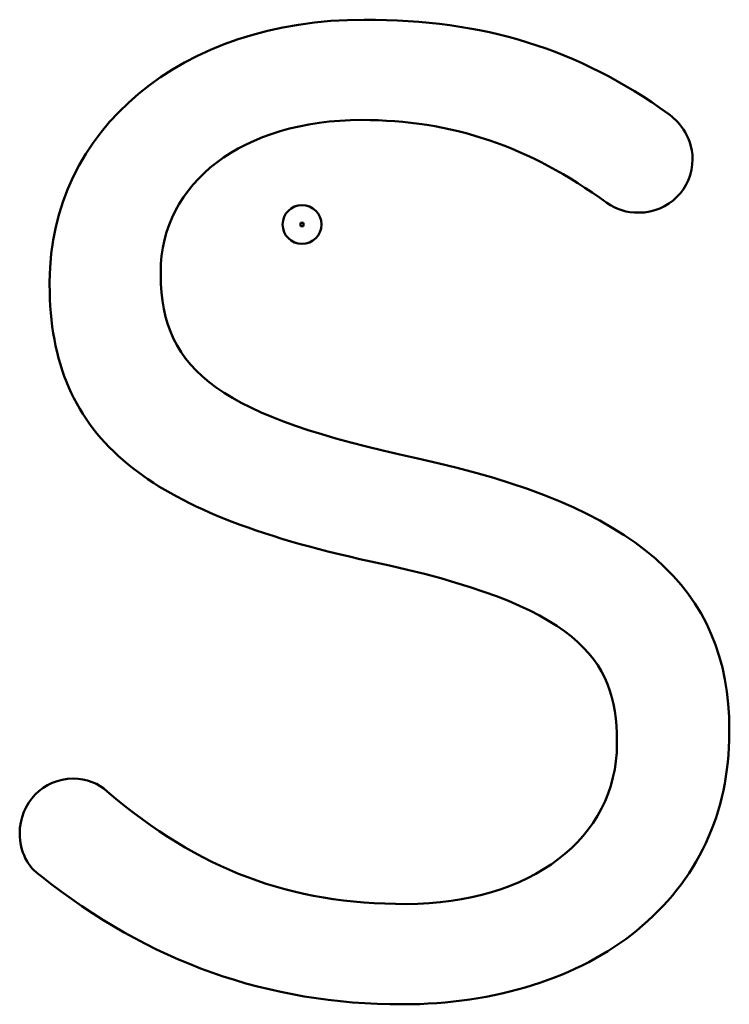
# Model space of a CAD drawing. Header units: inches. Extents: x 0 to 136, y 2 to 86.
# Tile 7 of 61: x 27.58 to 32.15, y 39.93 to 46.27. Entities that reach past the tile are written whole.
import ezdxf

# ---------------------------------------------------------------- set-up
doc = ezdxf.new("R2010")
doc.units = ezdxf.units.IN
doc.header["$LTSCALE"] = 4
doc.header["$MEASUREMENT"] = 0
doc.layers.add('Visible (ANSI)', color=7, linetype='Continuous', lineweight=50)

msp = doc.modelspace()

# ---------------------------------------------------------------- linework, layer by layer
at = {"layer": 'Visible (ANSI)'}
for p, q in [((29.3885, 44.9643), (29.4085, 44.9643)), ((29.3885, 44.9443), (29.3885, 44.9643)), ((29.4085, 44.9643), (29.4085, 44.9443)), ((29.4085, 44.9443), (29.3885, 44.9443)), ((28.4882, 44.6296), (28.4882, 44.647)), ((27.7734, 44.5856), (27.7734, 44.568)), ((32.149, 41.6811), (32.149, 41.6987)), ((31.4255, 41.6285), (31.4255, 41.6109))]:
    msp.add_line(p, q, dxfattribs=at)
msp.add_circle((29.3985, 44.9543), 0.125, dxfattribs=at)
msp.add_circle((29.3985, 44.9543), 0.125, dxfattribs=at)
for points, knots in [([(31.7589, 45.6657), (31.1756, 46.0859), (30.5711, 46.2732), (29.7992, 46.2732), (28.6253, 46.2732), (27.7734, 45.5635), (27.7734, 44.5856)], [7, 7, 7, 7, 8, 8, 8, 9, 9, 9, 9]), ([(31.3602, 45.0941), (31.4223, 45.0495), (31.4846, 45.0306), (31.5683, 45.0306), (31.7582, 45.0306), (31.9126, 45.1852), (31.9126, 45.3754), (31.9126, 45.5332), (31.8053, 45.6309), (31.7589, 45.6657)], [4, 4, 4, 4, 5, 5, 5, 6, 6, 6, 7, 7, 7, 7]), ([(28.4882, 44.647), (28.4882, 45.2241), (29.0202, 45.6272), (29.7818, 45.6272), (30.3606, 45.6272), (30.8621, 45.4578), (31.3602, 45.0941)], [2, 2, 2, 2, 3, 3, 3, 4, 4, 4, 4]), ([(31.4255, 41.6109), (31.4255, 41.0029), (30.8683, 40.5782), (30.0707, 40.5782), (29.3174, 40.5782), (28.7407, 40.7953), (28.1432, 41.3031)], [14, 14, 14, 14, 15, 15, 15, 16, 16, 16, 16]), ([(28.1432, 41.3031), (28.0928, 41.354), (28.0092, 41.3855), (27.9249, 41.3855), (27.7318, 41.3855), (27.5806, 41.2302), (27.5806, 41.032), (27.5806, 40.9182), (27.6316, 40.8161), (27.7163, 40.7595)], [16, 16, 16, 16, 17, 17, 17, 18, 18, 18, 19, 19, 19, 19]), ([(27.7163, 40.7595), (28.4155, 40.2028), (29.177, 39.9322), (30.0443, 39.9322), (30.6417, 39.9322), (31.1781, 40.1014), (31.5547, 40.4086)], [19, 19, 19, 19, 20, 20, 20, 21, 21, 21, 21])]:
    msp.add_open_spline(points, degree=3, knots=knots, dxfattribs=at)
for points in [[(30.1432, 43.4476), (28.8904, 43.7165), (28.4882, 44.0037), (28.4882, 44.6296)], [(27.7734, 44.568), (27.7734, 44.0613), (27.9337, 43.6932), (28.2778, 43.4097)], [(32.149, 41.6987), (32.149, 42.6174), (31.5491, 43.1404), (30.1432, 43.4476)], [(28.2778, 43.4097), (28.5988, 43.1454), (29.0953, 42.9468), (29.8405, 42.7844)], [(29.8405, 42.7844), (31.1729, 42.5028), (31.4255, 42.1609), (31.4255, 41.6285)], [(31.5547, 40.4086), (31.9435, 40.7258), (32.149, 41.1658), (32.149, 41.6811)]]:
    msp.add_open_spline(points, degree=3, dxfattribs=at)

doc.saveas('drawing.dxf')
